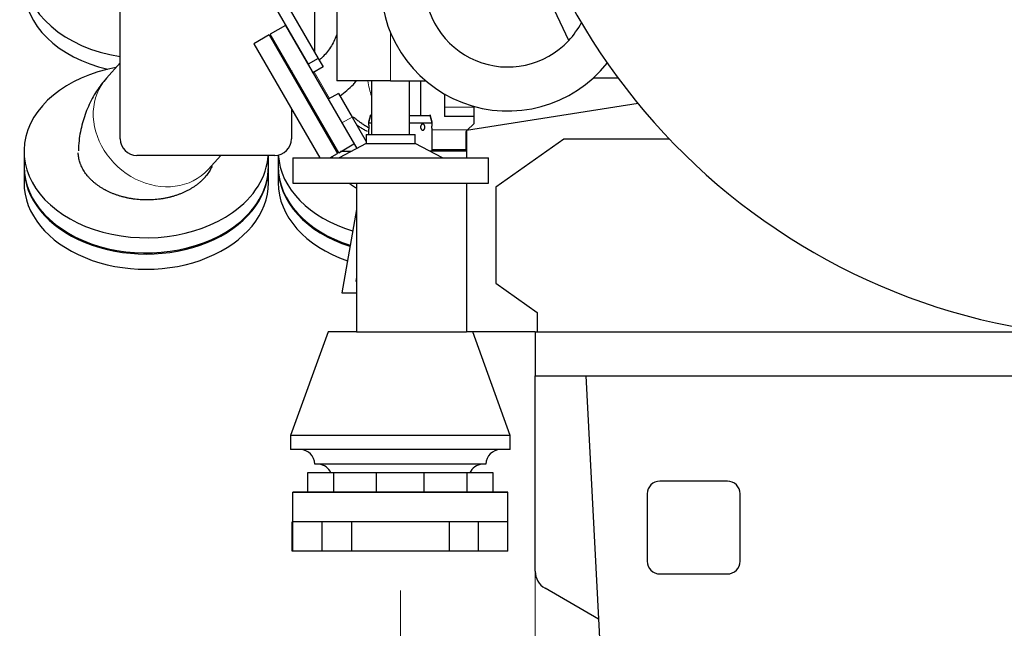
# Model space of a CAD drawing. Header units: inches. Extents: x 0 to 23760, y -13 to 16800.
# Tile 126 of 223: x 10734 to 11741, y 5246 to 5869. Entities that reach past the tile are written whole.
import ezdxf

# ---------------------------------------------------------------- set-up
doc = ezdxf.new("R2010")
doc.units = ezdxf.units.IN
doc.layers.add('254', color=7, linetype='Continuous', true_color=0xffffff)
doc.styles.add('latin_extended', font='simplex.shx')
doc.dimstyles.get("Standard").update_dxf_attribs({"dimtxt": 0.18, "dimasz": 0.18, "dimexe": 0.18, "dimexo": 0.0625, "dimgap": 0.09, "dimtad": 0, "dimtih": 1, "dimtoh": 1, "dimdec": 4, "dimzin": 0, "dimdsep": 46, "dimtxsty": 'Standard', "dimcen": 0.09, "dimadec": 0, "dimazin": 0, "dimtfac": 1, "dimtdec": 4, "dimtofl": 0, "dimtmove": 0, "dimatfit": 3, "dimfxl": 1, "dimtolj": 1, "dimtzin": 0, "dimarcsym": 0})

# ---------------------------------------------------------------- blocks, each defined once
blk = doc.blocks.new('_U0')
at = {"layer": '254', "color": 3, "linetype": 'Continuous', "lineweight": 13, "transparency": 16777216}
for p, q in [((11260.9, 5464.5), (11260.9, 4512)), ((12484.9, 5464.5), (12484.9, 4512)), ((11400.9, 4552), (12344.9, 4552))]:
    blk.add_line(p, q, dxfattribs=at)
at = {"layer": '254', "color": 3, "transparency": 16777216}
for points in [[(11400.9, 4575.3), (11400.9, 4528.7), (11260.9, 4552)], [(12344.9, 4528.7), (12344.9, 4575.3), (12484.9, 4552)]]:
    blk.add_solid(points, dxfattribs=at)
at = {"layer": 'Defpoints', "color": 0, "transparency": 16777216}
for p in [(11260.9, 5504.5), (12484.9, 5504.5), (12484.9, 4552)]:
    blk.add_point(p, dxfattribs=at)
at = {"layer": '254', "color": 2, "lineweight": 13, "transparency": 16777216, "insert": (11636.2, 4762), "char_height": 140, "attachment_point": 1, "style": 'latin_extended'}
blk.add_mtext('\\A1;1224', dxfattribs=at)
blk = doc.blocks.new('_U1')
at = {"layer": '254', "color": 3, "linetype": 'Continuous', "lineweight": 13, "transparency": 16777216}
for p, q in [((11122.9, 5285.2), (11122.9, 4192)), ((12622.9, 5285.2), (12622.9, 4192)), ((11262.9, 4232), (12482.9, 4232))]:
    blk.add_line(p, q, dxfattribs=at)
at = {"layer": '254', "color": 3, "transparency": 16777216}
for points in [[(11262.9, 4255.3), (11262.9, 4208.7), (11122.9, 4232)], [(12482.9, 4208.7), (12482.9, 4255.3), (12622.9, 4232)]]:
    blk.add_solid(points, dxfattribs=at)
at = {"layer": 'Defpoints', "color": 0, "transparency": 16777216}
for p in [(11122.9, 5325.2), (12622.9, 5325.2), (12622.9, 4232)]:
    blk.add_point(p, dxfattribs=at)
at = {"layer": '254', "color": 2, "lineweight": 13, "transparency": 16777216, "insert": (11639.6, 4442), "char_height": 140, "attachment_point": 1, "style": 'latin_extended'}
blk.add_mtext('\\A1;1500', dxfattribs=at)

msp = doc.modelspace()

# ---------------------------------------------------------------- linework, layer by layer
at = {"layer": '254', "color": 2, "linetype": 'Continuous', "lineweight": 25}
for p, q in [((11057.912, 5992.819), (11057.912, 5806.219)), ((11295.154, 5847.631), (11228.576, 5990.408)), ((10983.866, 5924.605), (11038.866, 5829.342)), ((10979.316, 5908.485), (11028.473, 5823.342)), ((11035.462, 5835.237), (11035.462, 5894.119)), ((10836.416, 5747.119), (10836.416, 5888.119)), ((11005.478, 5863.13), (10989.89, 5854.13)), ((11005.478, 5863.13), (11067.364, 5755.94)), ((10988.591, 5853.38), (10973.002, 5844.38)), ((10988.591, 5853.38), (11058.591, 5732.137)), ((11024.89, 5793.508), (10989.89, 5854.13)), ((11011.416, 5852.884), (11011.416, 5852.844)), ((10973.002, 5844.38), (11040.446, 5727.564)), ((10836.416, 5824.76), (10822.311, 5809.067)), ((11038.866, 5829.342), (11028.473, 5823.342)), ((11028.473, 5823.342), (11033.473, 5814.682)), ((11038.866, 5829.342), (11043.866, 5820.682)), ((11011.416, 5816.847), (11011.416, 5813.847)), ((11029.996, 5820.705), (11029.978, 5820.695)), ((11043.866, 5820.682), (11033.473, 5814.682)), ((11112.912, 5806.219), (11057.912, 5806.219)), ((11093.412, 5806.219), (11093.412, 5751.506)), ((11112.912, 5806.219), (11149.01, 5806.219)), ((11132.412, 5751.506), (11132.412, 5806.219)), ((11143.912, 5771.02), (11143.912, 5806.218)), ((11320.599, 5809.545), (11345.413, 5809.545)), ((11059.89, 5732.887), (11024.89, 5793.508)), ((11059.55, 5793.476), (11049.157, 5787.476)), ((11059.55, 5793.476), (11073.462, 5769.378)), ((11167.912, 5792.935), (11167.912, 5779.509)), ((11167.912, 5792.935), (11167.912, 5775.976)), ((11366.066, 5783.052), (11190.412, 5755.654)), ((11011.416, 5777.846), (11011.416, 5747.119)), ((11035.462, 5772.198), (11035.462, 5775.198)), ((11092.412, 5771.519), (11090.412, 5764.054)), ((11155.412, 5764.054), (11153.412, 5771.519)), ((11167.912, 5779.509), (11167.912, 5769.781)), ((11167.912, 5775.976), (11167.912, 5769.781)), ((11197.912, 5780.324), (11197.912, 5762.542)), ((11073.462, 5769.378), (11088.026, 5744.154)), ((11092.412, 5771.019), (11090.412, 5763.554)), ((11090.412, 5764.054), (11090.412, 5763.554)), ((11090.412, 5764.054), (11090.546, 5764.054)), ((11090.412, 5763.554), (11090.412, 5762.119)), ((11090.412, 5763.554), (11093.412, 5763.554)), ((11092.412, 5771.019), (11093.412, 5771.019)), ((11132.41, 5763.554), (11155.412, 5763.554)), ((11132.411, 5771.019), (11153.412, 5771.019)), ((11155.412, 5763.554), (11153.412, 5771.019)), ((11155.278, 5764.054), (11155.412, 5764.054)), ((11155.412, 5763.554), (11155.412, 5764.054)), ((11155.412, 5762.119), (11155.412, 5763.554)), ((11197.912, 5769.781), (11167.912, 5769.781)), ((11197.912, 5762.542), (11191.156, 5755.77)), ((11067.364, 5755.94), (11078.244, 5737.096)), ((11088.026, 5751.506), (11088.026, 5742.265)), ((11088.026, 5751.506), (11138.067, 5751.506)), ((11090.412, 5755.919), (11090.412, 5751.505)), ((11138.067, 5742.265), (11138.067, 5751.506)), ((11155.412, 5755.918), (11155.412, 5756.419)), ((11155.412, 5734.519), (11155.412, 5755.919)), ((11190.412, 5755.024), (11189.916, 5754.527)), ((11189.916, 5754.527), (11189.916, 5734.519)), ((11190.412, 5755.654), (11190.412, 5727.561)), ((11059.89, 5732.887), (11075.478, 5741.887)), ((11088.026, 5742.265), (11060.202, 5727.563)), ((11088.026, 5742.265), (11138.067, 5742.265)), ((11165.89, 5727.563), (11138.067, 5742.265)), ((11290.095, 5746.792), (11220.412, 5697.519)), ((11398.173, 5746.792), (11290.095, 5746.792)), ((10737.961, 5734.246), (10737.961, 5718.69)), ((11050.67, 5727.563), (11058.591, 5732.137)), ((11059.18, 5734.119), (11057.447, 5734.119)), ((11059.237, 5734.019), (11057.505, 5734.019)), ((11072.42, 5734.019), (11061.852, 5734.019)), ((11072.611, 5734.119), (11062.026, 5734.119)), ((11189.916, 5734.519), (11152.725, 5734.519)), ((11155.413, 5736.119), (11189.915, 5736.119)), ((10994.416, 5730.119), (10853.416, 5730.119)), ((10926.209, 5715.68), (10939.188, 5730.119)), ((10987.961, 5718.69), (10987.961, 5730.118)), ((10997.966, 5730.493), (10997.966, 5718.69)), ((11013.001, 5727.563), (11013.001, 5701.71)), ((11013.001, 5727.563), (11213.092, 5727.563)), ((11213.092, 5701.71), (11213.092, 5727.563)), ((10737.961, 5717.629), (10737.961, 5702.073)), ((10987.961, 5718.69), (10987.961, 5718.699)), ((10987.961, 5702.073), (10987.961, 5717.629)), ((10997.966, 5717.629), (10997.966, 5702.073)), ((11013.001, 5701.71), (11213.092, 5701.71)), ((11077.916, 5701.71), (11077.916, 5549.519)), ((11190.412, 5701.708), (11190.412, 5549.519)), ((11220.412, 5697.519), (11220.412, 5599.519)), ((11077.916, 5674.636), (11062.908, 5589.519)), ((11077.916, 5605.532), (11077.209, 5601.519)), ((11077.209, 5601.519), (11077.917, 5601.519)), ((11220.412, 5599.519), (11262.912, 5569.467)), ((11062.908, 5589.519), (11077.917, 5589.519)), ((11262.912, 5569.467), (11262.912, 5549.519)), ((11048.912, 5549.519), (11010.412, 5443.519)), ((11077.919, 5549.519), (11048.912, 5549.519)), ((11077.916, 5549.519), (11190.415, 5549.519)), ((11260.923, 5549.519), (11190.412, 5549.519)), ((11235.412, 5443.519), (11196.912, 5549.519)), ((11260.916, 5549.519), (11262.924, 5549.519)), ((11260.916, 5549.519), (11260.916, 5504.519)), ((11262.912, 5549.519), (11784.384, 5549.519)), ((11260.916, 5304.773), (11260.916, 5504.519)), ((11260.916, 5504.519), (12010.903, 5504.519)), ((11312.558, 5504.517), (11332.512, 5124.077)), ((11010.412, 5443.519), (11010.412, 5429.286)), ((11235.412, 5443.519), (11010.412, 5443.519)), ((11235.412, 5429.286), (11235.412, 5443.519)), ((11235.412, 5429.286), (11010.412, 5429.286)), ((11210.412, 5414.286), (11035.412, 5414.286)), ((11027.912, 5405.519), (11027.912, 5385.519)), ((11054.73, 5405.519), (11027.912, 5405.519)), ((11098.595, 5405.519), (11054.73, 5405.519)), ((11054.73, 5385.519), (11054.73, 5405.519)), ((11147.229, 5405.519), (11098.595, 5405.519)), ((11098.595, 5385.519), (11098.595, 5405.519)), ((11191.094, 5405.519), (11147.229, 5405.519)), ((11147.229, 5385.519), (11147.229, 5405.519)), ((11217.912, 5405.519), (11191.094, 5405.519)), ((11191.094, 5385.519), (11191.094, 5405.519)), ((11217.912, 5385.519), (11217.912, 5405.519)), ((11457.416, 5397.019), (11388.416, 5397.019)), ((11027.913, 5385.719), (11012.912, 5385.719)), ((11012.912, 5385.218), (11012.912, 5385.719)), ((11232.912, 5385.219), (11012.912, 5385.219)), ((11012.912, 5355.219), (11012.912, 5385.219)), ((11054.73, 5385.519), (11027.912, 5385.519)), ((11098.595, 5385.519), (11054.73, 5385.519)), ((11147.229, 5385.519), (11098.595, 5385.519)), ((11191.094, 5385.519), (11147.229, 5385.519)), ((11217.912, 5385.519), (11191.094, 5385.519)), ((11232.912, 5385.719), (11217.911, 5385.719)), ((11232.912, 5385.218), (11232.912, 5385.719)), ((11232.912, 5355.219), (11232.912, 5385.219)), ((11375.416, 5384.019), (11375.416, 5315.019)), ((11470.416, 5315.019), (11470.416, 5384.019)), ((11012.912, 5355.219), (11012.412, 5355.219)), ((11012.412, 5325.219), (11012.412, 5355.219)), ((11042.912, 5355.219), (11012.912, 5355.219)), ((11012.912, 5325.219), (11012.912, 5355.219)), ((11072.912, 5355.219), (11042.912, 5355.219)), ((11042.912, 5325.219), (11042.912, 5355.219)), ((11172.912, 5355.219), (11072.912, 5355.219)), ((11072.912, 5355.219), (11072.912, 5325.219)), ((11172.91, 5355.219), (11072.914, 5355.219)), ((11202.912, 5355.219), (11172.912, 5355.219)), ((11172.912, 5355.219), (11172.912, 5325.219)), ((11202.912, 5325.219), (11202.912, 5355.219)), ((11232.912, 5355.219), (11202.912, 5355.219)), ((11232.912, 5325.219), (11232.912, 5355.219)), ((11012.912, 5325.219), (11012.412, 5325.219)), ((11042.912, 5325.219), (11012.912, 5325.219)), ((11072.912, 5325.219), (11042.912, 5325.219)), ((11172.912, 5325.219), (11072.912, 5325.219)), ((11202.912, 5325.219), (11172.912, 5325.219)), ((11232.912, 5325.219), (11202.912, 5325.219)), ((11388.416, 5302.019), (11457.416, 5302.019)), ((11325.598, 5255.882), (11270.916, 5287.453))]:
    msp.add_line(p, q, dxfattribs=at)
at = {"layer": '254', "color": 110, "linetype": 'Continuous', "lineweight": 13}
for p, q in [((11112.912, 5855.519), (11112.912, 5806.219)), ((11034.835, 5815.469), (11050.537, 5788.273)), ((10822.313, 5809.069), (10822.311, 5809.067)), ((11197.912, 5779.509), (11167.912, 5779.509)), ((11063.07, 5763.378), (11073.462, 5769.378)), ((11191.503, 5756.119), (11155.413, 5756.119))]:
    msp.add_line(p, q, dxfattribs=at)
at = {"layer": '254', "color": 2, "linetype": 'Continuous', "lineweight": 25}
msp.add_circle((11872.912, 6199.519), 345, dxfattribs=at)
for centre, radius, start, end in [((11872.912, 6199.519), 656, 180, 77.72625), ((11232.912, 5905.519), 130, 104.085, 321.485625), ((11232.912, 5905.519), 85, 107.864871, 317.075796), ((11232.912, 5905.519), 85, 317.075796, 332.197422), ((10853.416, 5747.119), 17, 180, 270), ((10994.416, 5747.119), 17, 270, 0), ((11020.412, 5414.286), 15, 0, 90), ((11225.412, 5414.286), 15, 90, 180), ((11038.247, 5399.332), 15, 24.359101, 85.546788), ((11207.577, 5399.332), 15, 94.453212, 155.640899), ((11388.416, 5384.019), 13, 90, 180), ((11457.416, 5384.019), 13, 0, 90), ((11388.416, 5315.019), 13, 180, 270), ((11457.416, 5315.019), 13, 270, 0), ((11280.916, 5304.773), 20, 180, 240)]:
    msp.add_arc(centre, radius, start, end, dxfattribs=at)
for centre, major_axis, start_param, end_param in [((10862.911, 5917.624), (-125, 0), 0, 1.3572662), ((10862.911, 5902.067), (-125, 0), 0, 1.25133562), ((10862.961, 5734.246), (125, 0), 1.82084747, 5.49778714), ((11122.966, 5734.246), (125, 0), 2.45103132, 2.46565936), ((11122.966, 5734.246), (125, 0), 2.65258412, 2.67339717), ((10862.961, 5734.246), (125, 0), 5.49778714, 6.23655229), ((11122.966, 5734.246), (125, 0), 3.18370963, 4.31055965), ((10862.961, 5718.69), (125, 0), 3.14149448, 5.49778714), ((10862.961, 5717.629), (125, 0), 3.14159265, 6.28318531), ((10862.961, 5718.69), (125, 0), 5.49778714, 6.28318531), ((11122.966, 5718.69), (125, 0), 3.14159265, 4.2877831), ((11122.966, 5717.629), (125, 0), 3.14159265, 4.28640865), ((10862.961, 5702.073), (125, 0), 3.14159265, 6.28318531), ((11122.966, 5702.073), (125, 0), 3.14159265, 4.26343576)]:
    msp.add_ellipse(centre, major_axis=major_axis, ratio=0.70710678, start_param=start_param, end_param=end_param, dxfattribs=at)
at = {"layer": '254', "color": 110, "linetype": 'Continuous', "lineweight": 13}
for centre, major_axis, ratio, start_param, end_param in [((10874.26, 5762.373), (-51.949, 46.694), 0.85345156, 0, 0.61648848), ((11142.553, 5821.619), (0, 75), 0.71985578, 1.77755499, 1.99780643), ((10874.26, 5762.373), (-51.949, 46.694), 0.85345156, 0.61648848, 3.14164175)]:
    msp.add_ellipse(centre, major_axis=major_axis, ratio=ratio, start_param=start_param, end_param=end_param, dxfattribs=at)
at = {"layer": '254', "color": 2, "linetype": 'Continuous', "lineweight": 25}
for points, knots in [([(11058.061, 5854.467), (11057.907, 5853.989), (11056.271, 5849.147), (11051.97, 5840.376), (11045.233, 5832.225), (11040.912, 5828.338), (11039.972, 5827.545)], [0, 0, 0, 0, 0.04586831, 0.46662485, 0.88713982, 1, 1, 1, 1]), ([(10822.389, 5809.013), (10818.605, 5804.842), (10811.56, 5795.77), (10803.266, 5780.27), (10797.33, 5763.175), (10794.178, 5747.829), (10793.658, 5738.163), (10793.632, 5734.673)], [0, 0, 0, 0, 0.20381117, 0.42157995, 0.64295158, 0.87215052, 1, 1, 1, 1]), ([(11061.105, 5790.788), (11061.157, 5790.825), (11066.078, 5794.395), (11071.804, 5799.393), (11076.871, 5804.92), (11077.838, 5806.022)], [0, 0, 0, 0, 0.00848196, 0.80598966, 1, 1, 1, 1]), ([(11090.331, 5758.366), (11089.974, 5758.575), (11089.619, 5758.787), (11088.698, 5759.344), (11088.134, 5759.692), (11087.431, 5760.135), (11087.291, 5760.224), (11087.011, 5760.403), (11086.871, 5760.492), (11086.452, 5760.762), (11086.174, 5760.943), (11084.791, 5761.849), (11083.707, 5762.587), (11082.116, 5763.706), (11081.591, 5764.081), (11080.553, 5764.834), (11080.039, 5765.212), (11079.023, 5765.969), (11078.52, 5766.349), (11077.775, 5766.918), (11077.528, 5767.107), (11077.159, 5767.392), (11077.036, 5767.486), (11076.793, 5767.675), (11076.672, 5767.769), (11076.069, 5768.238), (11075.596, 5768.61), (11074.85, 5769.2), (11074.571, 5769.422), (11074.295, 5769.642)], [0, 0, 0, 0, 0.06096131, 0.06096131, 0.15865572, 0.15865572, 0.18307933, 0.18307933, 0.20750293, 0.20750293, 0.25635014, 0.25635014, 0.45173896, 0.45173896, 0.54943337, 0.54943337, 0.64712778, 0.64712778, 0.7448222, 0.7448222, 0.7936694, 0.7936694, 0.81809301, 0.81809301, 0.84251661, 0.84251661, 0.94021102, 0.94021102, 1, 1, 1, 1]), ([(11077.725, 5761.825), (11077.939, 5761.662), (11078.154, 5761.5), (11078.503, 5761.241), (11078.636, 5761.142), (11078.837, 5760.995), (11078.904, 5760.946), (11079.038, 5760.849), (11079.642, 5760.41), (11080.253, 5759.982), (11081.347, 5759.235), (11081.899, 5758.869), (11083.013, 5758.153), (11083.574, 5757.803), (11084.706, 5757.117), (11085.276, 5756.782), (11086.426, 5756.127), (11087.006, 5755.806), (11088.081, 5755.231), (11088.574, 5754.974), (11089.071, 5754.723)], [0, 0, 0, 0, 0.06046236, 0.06046236, 0.09751037, 0.09751037, 0.11603438, 0.11603438, 0.13455839, 0.28275044, 0.28275044, 0.4309425, 0.4309425, 0.57913456, 0.57913456, 0.72732662, 0.72732662, 0.87551867, 0.87551867, 1, 1, 1, 1]), ([(11090.412, 5762.119), (11090.412, 5762.119), (11090.413, 5762.109), (11090.417, 5762.064), (11090.424, 5761.991), (11090.433, 5761.889), (11090.444, 5761.761), (11090.457, 5761.607), (11090.471, 5761.427), (11090.485, 5761.224), (11090.5, 5761), (11090.514, 5760.757), (11090.527, 5760.498), (11090.538, 5760.224), (11090.548, 5759.938), (11090.555, 5759.642), (11090.559, 5759.339), (11090.561, 5759.033), (11090.559, 5758.727), (11090.555, 5758.425), (11090.548, 5758.128), (11090.539, 5757.84), (11090.528, 5757.564), (11090.515, 5757.303), (11090.501, 5757.058), (11090.487, 5756.831), (11090.472, 5756.624), (11090.458, 5756.441), (11090.445, 5756.283), (11090.433, 5756.152), (11090.424, 5756.048), (11090.417, 5755.974), (11090.413, 5755.929), (11090.412, 5755.919), (11090.412, 5755.919)], [0, 0, 0, 0, 0.03128456, 0.0625679, 0.09350097, 0.12444161, 0.15532064, 0.1862138, 0.21733831, 0.2484919, 0.27971398, 0.31092403, 0.34202581, 0.37311713, 0.40439715, 0.43568027, 0.46707497, 0.49849281, 0.52986688, 0.56127822, 0.59260523, 0.62394869, 0.65510236, 0.68627525, 0.71755742, 0.7488569, 0.78028319, 0.81171121, 0.84312804, 0.87454433, 0.905929, 0.93730577, 0.96865514, 1, 1, 1, 1]), ([(11145.893, 5762.119), (11145.965, 5762.119), (11146.108, 5762.109), (11146.318, 5762.064), (11146.521, 5761.99), (11146.715, 5761.889), (11146.9, 5761.761), (11147.074, 5761.607), (11147.237, 5761.427), (11147.386, 5761.224), (11147.521, 5761), (11147.64, 5760.757), (11147.742, 5760.497), (11147.827, 5760.224), (11147.894, 5759.938), (11147.943, 5759.642), (11147.973, 5759.339), (11147.983, 5759.033), (11147.975, 5758.727), (11147.947, 5758.424), (11147.9, 5758.127), (11147.834, 5757.84), (11147.751, 5757.564), (11147.65, 5757.303), (11147.532, 5757.058), (11147.398, 5756.831), (11147.249, 5756.624), (11147.085, 5756.441), (11146.909, 5756.283), (11146.721, 5756.152), (11146.524, 5756.048), (11146.319, 5755.974), (11146.108, 5755.929), (11145.893, 5755.914), (11145.674, 5755.929), (11145.455, 5755.975), (11145.238, 5756.051), (11145.026, 5756.156), (11144.823, 5756.289), (11144.63, 5756.447), (11144.448, 5756.629), (11144.281, 5756.833), (11144.128, 5757.058), (11143.991, 5757.302), (11143.872, 5757.562), (11143.773, 5757.838), (11143.694, 5758.125), (11143.637, 5758.422), (11143.603, 5758.724), (11143.592, 5759.029), (11143.605, 5759.334), (11143.64, 5759.637), (11143.699, 5759.933), (11143.779, 5760.219), (11143.88, 5760.495), (11144.001, 5760.756), (11144.14, 5760.999), (11144.295, 5761.223), (11144.465, 5761.427), (11144.649, 5761.607), (11144.842, 5761.762), (11145.044, 5761.891), (11145.252, 5761.992), (11145.464, 5762.065), (11145.678, 5762.109), (11145.822, 5762.119), (11145.893, 5762.119)], [0, 0, 0, 0, 0.01564389, 0.03128766, 0.04675609, 0.06222824, 0.07766844, 0.09311567, 0.10867741, 0.12425352, 0.13986471, 0.15546976, 0.17102068, 0.18656637, 0.20220633, 0.21784785, 0.23354437, 0.24925253, 0.26493905, 0.28064422, 0.29630681, 0.31197763, 0.32755386, 0.3431397, 0.35878048, 0.37442993, 0.39014283, 0.40585659, 0.42156481, 0.43727277, 0.45296494, 0.46865315, 0.48432767, 0.50000499, 0.5158507, 0.53169959, 0.54754871, 0.56339974, 0.5790567, 0.59472539, 0.61023021, 0.62574503, 0.64123584, 0.65671887, 0.67231557, 0.68789547, 0.70356497, 0.71923748, 0.73488049, 0.75053674, 0.76620259, 0.78188654, 0.79752433, 0.81317238, 0.82883536, 0.844507, 0.86008367, 0.87566723, 0.89128787, 0.90691594, 0.92247763, 0.93803024, 0.95349218, 0.96895357, 0.98447469, 1, 1, 1, 1]), ([(11155.412, 5755.919), (11155.412, 5755.919), (11155.412, 5755.919), (11155.411, 5755.929), (11155.407, 5755.975), (11155.4, 5756.051), (11155.39, 5756.156), (11155.379, 5756.288), (11155.366, 5756.447), (11155.352, 5756.628), (11155.337, 5756.832), (11155.323, 5757.057), (11155.309, 5757.3), (11155.296, 5757.56), (11155.285, 5757.836), (11155.276, 5758.123), (11155.269, 5758.42), (11155.265, 5758.722), (11155.263, 5759.027), (11155.265, 5759.333), (11155.269, 5759.635), (11155.276, 5759.931), (11155.286, 5760.218), (11155.297, 5760.494), (11155.31, 5760.755), (11155.324, 5760.998), (11155.339, 5761.223), (11155.353, 5761.426), (11155.367, 5761.607), (11155.38, 5761.762), (11155.391, 5761.891), (11155.4, 5761.992), (11155.407, 5762.065), (11155.411, 5762.109), (11155.412, 5762.119), (11155.412, 5762.119)], [0, 0, 0, 0, 0.00001078, 0.03168204, 0.06335968, 0.09503746, 0.12671773, 0.1580088, 0.18932429, 0.22031625, 0.25132837, 0.28229591, 0.31324774, 0.34442985, 0.3755784, 0.40692736, 0.43828501, 0.46957583, 0.50089304, 0.53223673, 0.56361664, 0.59489999, 0.62620384, 0.65754271, 0.68889935, 0.72006762, 0.75124964, 0.78250286, 0.81377083, 0.84490441, 0.87601981, 0.90695375, 0.9378866, 0.96893911, 1, 1, 1, 1]), ([(10930.28, 5719.167), (10930.176, 5718.926), (10929.728, 5717.915), (10928.858, 5716.155), (10927.574, 5713.915), (10926.613, 5712.45), (10925.599, 5711), (10925.066, 5710.282), (10924.225, 5709.217), (10923.938, 5708.863), (10923.571, 5708.424), (10923.497, 5708.336), (10923.348, 5708.161), (10923.274, 5708.074), (10923.048, 5707.812), (10922.291, 5706.943), (10920.865, 5705.418), (10918.833, 5703.465), (10916.672, 5701.59), (10914.383, 5699.794), (10911.964, 5698.077), (10910.265, 5696.986), (10908.957, 5696.187), (10908.516, 5695.924), (10907.622, 5695.406), (10907.171, 5695.151), (10905.808, 5694.4), (10903.962, 5693.434), (10901.107, 5692.092), (10898.169, 5690.853), (10895.146, 5689.718), (10892.04, 5688.687), (10889.913, 5688.07), (10888.565, 5687.706), (10888.295, 5687.635), (10887.752, 5687.493), (10887.48, 5687.424), (10886.664, 5687.22), (10886.119, 5687.089), (10884.479, 5686.711), (10882.282, 5686.247), (10878.955, 5685.668), (10875.598, 5685.204), (10872.209, 5684.857), (10868.79, 5684.625), (10866.49, 5684.549), (10865.19, 5684.529), (10865.046, 5684.527), (10864.757, 5684.523), (10864.324, 5684.519), (10863.315, 5684.517), (10862.452, 5684.526), (10860.731, 5684.558), (10858.443, 5684.641), (10855.036, 5684.882), (10851.654, 5685.239), (10848.296, 5685.712), (10846.074, 5686.105), (10844.414, 5686.429), (10843.585, 5686.598), (10842.621, 5686.809), (10842.208, 5686.902), (10841.933, 5686.965), (10841.796, 5686.997), (10840.561, 5687.284), (10838.393, 5687.832), (10835.219, 5688.758), (10832.123, 5689.789), (10829.104, 5690.924), (10826.162, 5692.163), (10824.252, 5693.058), (10822.84, 5693.756), (10822.139, 5694.112), (10821.33, 5694.539), (10820.985, 5694.724), (10820.755, 5694.848), (10820.641, 5694.911), (10819.614, 5695.473), (10818.722, 5695.988), (10816.979, 5697.043), (10815.278, 5698.126), (10812.849, 5699.83), (10810.542, 5701.614), (10808.357, 5703.478), (10806.982, 5704.775), (10805.983, 5705.768), (10805.491, 5706.27), (10805.01, 5706.779), (10804.772, 5707.035), (10804.693, 5707.121), (10804.536, 5707.292), (10803.832, 5708.065), (10803.162, 5708.847), (10802.022, 5710.254), (10800.934, 5711.678), (10799.456, 5713.86), (10798.131, 5716.089), (10796.96, 5718.365), (10796.282, 5719.914), (10795.813, 5721.087), (10795.663, 5721.481), (10795.484, 5721.975), (10795.449, 5722.074), (10795.379, 5722.272), (10795.344, 5722.371), (10795.242, 5722.669), (10795.175, 5722.868), (10794.852, 5723.862), (10794.392, 5725.459), (10793.87, 5727.871), (10793.635, 5729.489), (10793.456, 5731.113), (10793.394, 5731.927), (10793.362, 5732.744)], [0, 0, 0, 0, 0.00544389, 0.02289224, 0.04034059, 0.05778894, 0.05778894, 0.0752373, 0.0752373, 0.08396147, 0.08396147, 0.08614252, 0.08614252, 0.08832356, 0.08832356, 0.09268565, 0.110134, 0.12758236, 0.14503071, 0.16247906, 0.17992741, 0.19737577, 0.19737577, 0.20609994, 0.20609994, 0.21482412, 0.21482412, 0.23227247, 0.24972083, 0.26716918, 0.28461753, 0.30206588, 0.31951424, 0.31951424, 0.32387633, 0.32387633, 0.32823841, 0.32823841, 0.33696259, 0.33696259, 0.35441094, 0.3718593, 0.38930765, 0.406756, 0.42420436, 0.44165271, 0.44165271, 0.44383375, 0.44383375, 0.4460148, 0.45037688, 0.45910106, 0.45910106, 0.47654941, 0.49399777, 0.51144612, 0.52889447, 0.54634283, 0.54634283, 0.555067, 0.55942909, 0.56161013, 0.56161013, 0.56379118, 0.56379118, 0.58123953, 0.59868788, 0.61613624, 0.63358459, 0.65103294, 0.6684813, 0.6684813, 0.67720547, 0.68156756, 0.6837486, 0.6837486, 0.68592965, 0.68592965, 0.703378, 0.703378, 0.72082635, 0.73827471, 0.75572306, 0.77317141, 0.79061977, 0.79061977, 0.79934394, 0.80370603, 0.80370603, 0.80588707, 0.80588707, 0.80806812, 0.82551647, 0.82551647, 0.84296482, 0.86041318, 0.87786153, 0.89530988, 0.91275824, 0.91275824, 0.92148241, 0.92148241, 0.92366346, 0.92366346, 0.9258445, 0.9258445, 0.93020659, 0.93020659, 0.94765494, 0.96510329, 0.98255165, 0.98255165, 1, 1, 1, 1])]:
    msp.add_open_spline(points, degree=3, knots=knots, dxfattribs=at)
for points, weights in [([(11053.764, 5727.535), (11053.602, 5728.369), (11053.481, 5729.207)], [0.753493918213, 0.752618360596, 0.751962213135]), ([(11077.44, 5696.787), (11073.858, 5698.964), (11070.724, 5701.461)], [0.90811806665, 0.880774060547, 0.858158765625])]:
    msp.add_rational_spline(points, weights, degree=2, dxfattribs=at)

# ---------------------------------------------------------------- dimensions: what is measured, and where the dimension line sits
at = {"layer": '254', "color": 2, "linetype": 'Continuous', "lineweight": 13}
for base, p1, p2, picture, middle in [((12484.916, 4552), (11260.916, 5504.519), (12484.916, 5504.519), '_U0', (11872.916, 4552)), ((12622.912, 4232), (11122.912, 5325.219), (12622.912, 5325.219), '_U1', (11872.912, 4232))]:
    dim = msp.add_linear_dim(base=base, p1=p1, p2=p2, dimstyle='Standard', override={"dimscale": 40, "dimtxt": 3.5, "dimasz": 3.5, "dimexe": 1, "dimexo": 1, "dimgap": 1.75, "dimtad": 1, "dimtih": 1, "dimtoh": 0, "dimdec": 2, "dimlfac": 1, "dimzin": 8, "dimdsep": 46, "dimlunit": 2, "dimtxsty": 'latin_extended', "dimsah": 1, "dimse1": 0, "dimse2": 0, "dimsd1": 0, "dimsd2": 0, "dimclrd": 3, "dimclre": 3, "dimclrt": 2, "dimtol": 0, "dimtm": -0.1, "dimtfac": 0.714286, "dimtdec": 3, "dimtofl": 1, "dimtmove": 0, "dimtzin": 8, "dimlwd": 13, "dimlwe": 13}, dxfattribs=at)
    dim.commit()
    dim.dimension.update_dxf_attribs({"geometry": picture, "text_midpoint": middle, "dimtype": 160})

doc.saveas('drawing.dxf')
